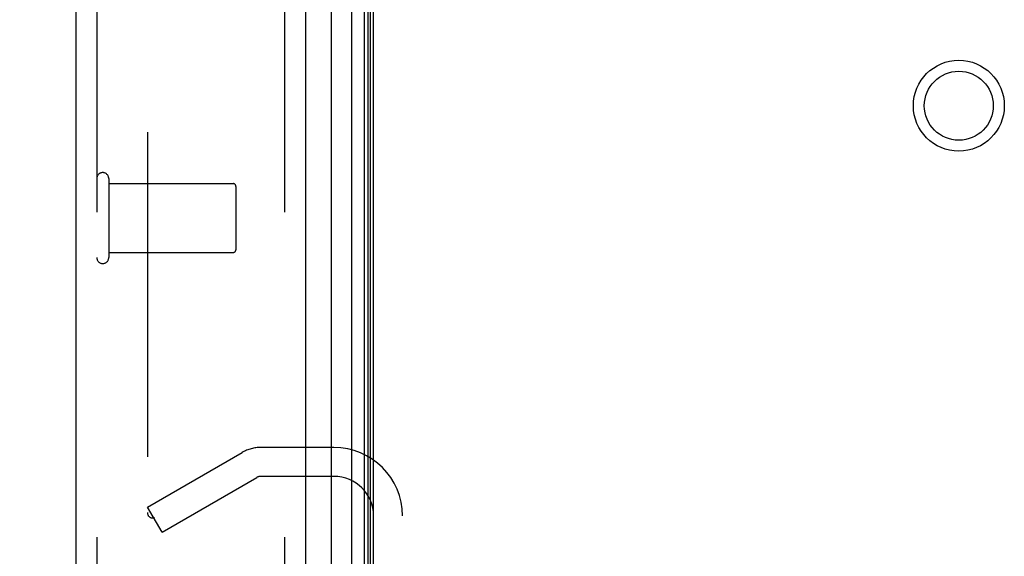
# Model space of a CAD drawing. Header units: inches. Extents: x 0 to 212, y 0 to 138.
# Tile 234 of 256: x 110.23 to 113.77, y 39.43 to 41.36. Entities that reach past the tile are written whole.
import ezdxf

# ---------------------------------------------------------------- set-up
doc = ezdxf.new("R2010")
doc.units = ezdxf.units.IN
doc.header["$LTSCALE"] = 11.6875
doc.header["$MEASUREMENT"] = 0
doc.linetypes.add('HIDDEN', pattern=[0.2, 0.1, -0.1])
doc.layers.get('0').update_dxf_attribs({"linetype": 'CONTINUOUS'})
for name, color, linetype in [('DEFAULT_2', 8, 'HIDDEN'), ('DIMENSIONS', 7, 'CONTINUOUS'), ('LEFTHAND_DOOR_ASSEMBLY', 7, 'CONTINUOUS'), ('RIGHTHAND_DOOR_ASSEMBLY', 7, 'CONTINUOUS')]:
    doc.layers.add(name, color=color, linetype=linetype)
doc.styles.get("Standard").update_dxf_attribs({"font": 'arial.ttf'})
doc.dimstyles.new('DIMSTYLE_1', dxfattribs={"dimtxt": 0.9375, "dimasz": 1.25, "dimexe": 0.09, "dimexo": 0.07, "dimgap": 0.0375, "dimtad": 0, "dimtih": 1, "dimtoh": 1, "dimzin": 4, "dimdsep": 46, "dimtxsty": 'Standard', "dimblk": '_FILLED', "dimblk1": '_FILLED', "dimblk2": '_FILLED', "dimcen": 0.09, "dimadec": 3, "dimazin": 1, "dimtfac": 1, "dimtdec": 3, "dimtofl": 0, "dimtmove": 0, "dimatfit": 3, "dimldrblk": '_FILLED', "dimfxl": 0, "dimtolj": 1, "dimtzin": 4, "dimarcsym": 0})

# ---------------------------------------------------------------- blocks, each defined once
blk = doc.blocks.new('_FILLED')
at = {"color": 0, "linetype": 'ByBlock'}
blk.add_solid([(0, 0), (-1, 0.2), (-1, -0.2)], dxfattribs=at)
blk = doc.blocks.new('*D12')
at = {"layer": 'DIMENSIONS', "color": 2, "linetype": 'Continuous'}
for p, q in [((110.7307, 98.3208), (106.2544, 98.3208)), ((107.3794, 98.3208), (107.3794, 69.2583)), ((107.3794, 38.3208), (107.3794, 67.3833)), ((110.7417, 38.3208), (106.2544, 38.3208))]:
    blk.add_line(p, q, dxfattribs=at)
at = {"layer": 'DIMENSIONS', "color": 2, "linetype": 'Continuous', "xscale": 1.25, "yscale": 1.25, "zscale": 1.25}
for p, rotation in [((107.3794, 98.3208), 90), ((107.3794, 38.3208), 270)]:
    blk.add_blockref('_FILLED', p, dxfattribs=dict(at, rotation=rotation))
at = {"layer": 'DIMENSIONS', "color": 2, "linetype": 'Continuous', "insert": (107.3794, 68.7896), "char_height": 0.9375, "width": 3.276022, "attachment_point": 2, "line_spacing_factor": 0.9}
blk.add_mtext('60.00', dxfattribs=at)

msp = doc.modelspace()

# ---------------------------------------------------------------- linework, layer by layer
at = {"color": 3, "linetype": 'Continuous'}
msp.add_line((111.5017, 38.4248), (111.5017, 98.2168), dxfattribs=at)
at = {"layer": 'DEFAULT_2', "color": 8, "linetype": 'HIDDEN'}
for p, q in [((110.6892, 97.0552), (110.6892, 39.5864)), ((111.3592, 39.8208), (111.0966, 39.8208)), ((110.6892, 39.6063), (111.0296, 39.8028)), ((111.3592, 39.7168), (111.0966, 39.7168)), ((110.7412, 39.5162), (111.0816, 39.7128)), ((110.7412, 39.5162), (110.6892, 39.6063))]:
    msp.add_line(p, q, dxfattribs=at)
for points in [[(110.6892, 39.5864), (110.6893, 39.5841), (110.6896, 39.5819), (110.6902, 39.5797), (110.6909, 39.5776), (110.6919, 39.5756)], [(110.7065, 39.5664), (110.7048, 39.5665), (110.7028, 39.5668), (110.701, 39.5674), (110.6991, 39.5683), (110.6974, 39.5693), (110.6958, 39.5706), (110.6943, 39.5721), (110.693, 39.5738), (110.6919, 39.5756)], [(110.7143, 39.5685), (110.7125, 39.5676), (110.7106, 39.5669), (110.7087, 39.5665), (110.7067, 39.5664), (110.7065, 39.5664)]]:
    msp.add_lwpolyline(points, dxfattribs=at)
for radius in [0.1635, 0.124]:
    msp.add_circle((113.6057, 41.0498), radius, dxfattribs=at)
for centre, radius, start, end in [((111.0966, 39.6868), 0.134, 90, 120), ((111.3592, 39.5743), 0.2465, 0, 90), ((111.0966, 39.6868), 0.03, 90, 120), ((111.3592, 39.5743), 0.1425, 0, 90)]:
    msp.add_arc(centre, radius, start, end, dxfattribs=at)
at = {"layer": 'LEFTHAND_DOOR_ASSEMBLY', "color": 8, "linetype": 'HIDDEN'}
for p, q in [((110.5067, 97.9358), (110.5067, 38.7058)), ((111.1817, 97.9358), (111.1817, 38.7058))]:
    msp.add_line(p, q, dxfattribs=at)
at = {"layer": 'RIGHTHAND_DOOR_ASSEMBLY', "color": 7, "linetype": 'Continuous'}
for p, q in [((111.424, 38.6554), (111.424, 97.9862)), ((111.4674, 97.9772), (111.4674, 38.6644)), ((111.3488, 97.9578), (111.3488, 38.6838)), ((111.4811, 97.9705), (111.4811, 38.6711)), ((111.4898, 97.9681), (111.4898, 38.6735))]:
    msp.add_line(p, q, dxfattribs=at)
at = {"layer": 'RIGHTHAND_DOOR_ASSEMBLY', "color": 3, "linetype": 'Continuous'}
for p, q in [((110.4317, 97.9358), (110.4317, 38.7058)), ((111.2567, 97.9358), (111.2567, 38.7058))]:
    msp.add_line(p, q, dxfattribs=at)
at = {"layer": 'RIGHTHAND_DOOR_ASSEMBLY', "color": 8, "linetype": 'HIDDEN'}
for p, q in [((110.5067, 97.9358), (110.5067, 38.7058)), ((111.1817, 97.9358), (111.1817, 38.7058)), ((110.5497, 40.7878), (110.5497, 40.5038)), ((110.5497, 40.7698), (110.9967, 40.7698)), ((111.0067, 40.7598), (111.0067, 40.5318)), ((110.5497, 40.5218), (110.9967, 40.5218))]:
    msp.add_line(p, q, dxfattribs=at)
for centre, radius, start, end in [((110.5282, 40.7878), 0.0215, 0, 180), ((110.9967, 40.7598), 0.01, 0, 90), ((110.9967, 40.5318), 0.01, 270, 360), ((110.5282, 40.5038), 0.0215, 180, 360)]:
    msp.add_arc(centre, radius, start, end, dxfattribs=at)

# ---------------------------------------------------------------- dimensions: what is measured, and where the dimension line sits
at = {"layer": 'DIMENSIONS', "color": 2, "linetype": 'Continuous'}
dim = msp.add_linear_dim(base=(107.3794, 98.3208), p1=(110.8117, 38.3208), p2=(110.8007, 98.3208), angle=90, dimstyle='DIMSTYLE_1', dxfattribs=at)
dim.commit()
dim.dimension.update_dxf_attribs({"geometry": '*D12', "text_midpoint": (107.3722, 68.3156), "dimtype": 160})

doc.saveas('drawing.dxf')
